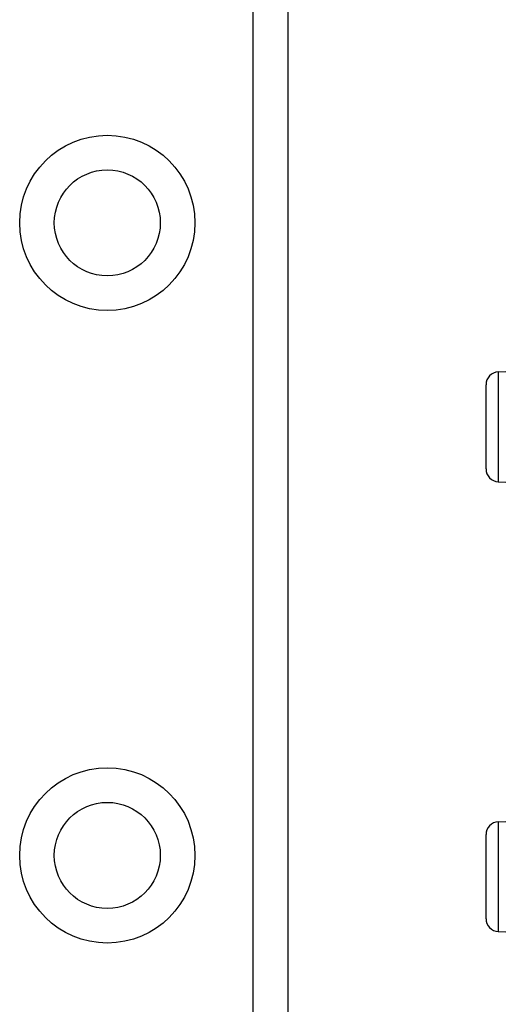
# Model space of a CAD drawing. Header units: inches. Extents: x 0 to 152, y -25 to 98.
# Tile 52 of 88: x 42.956 to 43.887, y 64.826 to 66.741. Entities that reach past the tile are written whole.
import ezdxf

# ---------------------------------------------------------------- set-up
doc = ezdxf.new("R2010")
doc.units = ezdxf.units.IN
doc.header["$LTSCALE"] = 9.095314
doc.header["$MEASUREMENT"] = 0
doc.layers.add('Visible Edges(ANSI)', color=7, linetype='Continuous', lineweight=25)
doc.layers.add('Visible Tangent Edges(ANSI)', color=7, linetype='Continuous', lineweight=25)

msp = doc.modelspace()

# ---------------------------------------------------------------- linework, layer by layer
at = {"layer": 'Visible Edges(ANSI)'}
for p, q in [((43.4776, 69.264), (43.4776, 35.1389)), ((43.887, 66.0557), (43.9616, 66.059)), ((43.8631, 65.8671), (43.8631, 66.0307)), ((43.887, 65.8421), (43.9616, 65.8389)), ((43.887, 65.181), (43.9616, 65.1843)), ((43.8631, 64.9924), (43.8631, 65.156)), ((43.887, 64.9674), (43.9616, 64.9641))]:
    msp.add_line(p, q, dxfattribs=at)
for centre in [(43.1265, 66.3455), (43.1265, 65.1156)]:
    msp.add_circle(centre, 0.1031, dxfattribs=at)
for centre, start, end in [((43.8881, 66.0307), 92.5, 180), ((43.8881, 65.8671), 180, 267.5), ((43.8881, 65.156), 92.5, 180), ((43.8881, 64.9924), 180, 267.5)]:
    msp.add_arc(centre, 0.025, start, end, dxfattribs=at)
at = {"layer": 'Visible Tangent Edges(ANSI)'}
for p, q in [((43.4103, 35.1389), (43.4103, 69.264)), ((43.887, 66.0557), (43.887, 65.8421)), ((43.887, 65.181), (43.887, 64.9674))]:
    msp.add_line(p, q, dxfattribs=at)
for centre in [(43.1265, 66.3455), (43.1265, 65.1156)]:
    msp.add_circle(centre, 0.1704, dxfattribs=at)

doc.saveas('drawing.dxf')
